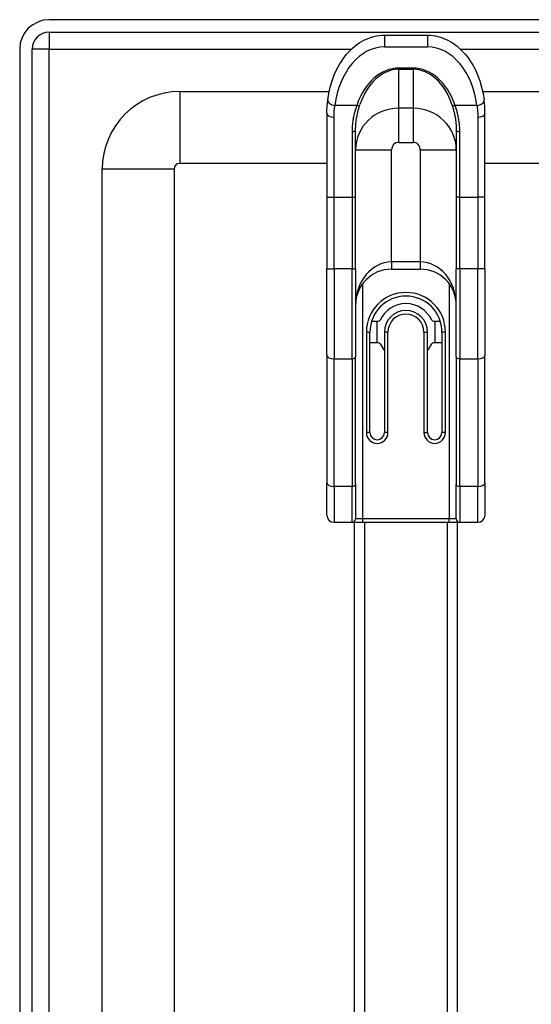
# Model space of a CAD drawing. Header units: inches. Extents: x 7 to 174, y 10 to 93.
# Tile 61 of 132: x 6.63 to 9.43, y 65.38 to 70.78. Entities that reach past the tile are written whole.
import ezdxf

# ---------------------------------------------------------------- set-up
doc = ezdxf.new("R2010")
doc.units = ezdxf.units.IN
doc.header["$MEASUREMENT"] = 0
doc.layers.add('Visible Edges(ANSI)', color=7, linetype='Continuous', lineweight=25)
doc.layers.add('Visible Tangent Edges(ANSI)', color=7, linetype='Continuous', lineweight=25)

msp = doc.modelspace()

# ---------------------------------------------------------------- linework, layer by layer
at = {"layer": 'Visible Edges(ANSI)'}
for p, q in [((42.3866, 70.7787), (6.7906, 70.7787)), ((6.7906, 70.7107), (42.3866, 70.7107)), ((8.6265, 70.6938), (8.8627, 70.6938)), ((6.6296, 70.6177), (6.6296, 29.1367)), ((6.6976, 29.1367), (6.6976, 70.6177)), ((7.5063, 70.385), (8.3242, 70.385)), ((9.1649, 70.385), (24.2206, 70.385)), ((8.3115, 70.2658), (8.3115, 69.8066)), ((9.1776, 69.8066), (9.1776, 70.2658)), ((8.469, 69.8066), (8.469, 70.1733)), ((9.0202, 70.1733), (9.0202, 69.8066)), ((7.0816, 50.8426), (7.0816, 69.9603)), ((7.4753, 69.9603), (7.4753, 50.8892)), ((8.3115, 69.9913), (7.5063, 69.9913)), ((24.2047, 69.9913), (9.1776, 69.9913)), ((8.3115, 69.8066), (8.3115, 69.4123)), ((8.469, 69.4123), (8.469, 69.8066)), ((9.0202, 69.8066), (9.0202, 69.4123)), ((9.1776, 69.4123), (9.1776, 69.8066)), ((8.3115, 68.9398), (8.3115, 69.4123)), ((8.469, 69.4123), (8.469, 68.93)), ((8.6658, 69.4112), (8.8233, 69.4112)), ((9.0202, 68.93), (9.0202, 69.4123)), ((9.1776, 69.4123), (9.1776, 68.9398)), ((8.5568, 69.1258), (8.5943, 69.1258)), ((8.5871, 69.0077), (8.5871, 69.1258)), ((8.8949, 69.1258), (8.9324, 69.1258)), ((8.902, 69.1258), (8.902, 69.0077)), ((8.5477, 68.5155), (8.5477, 69.0667)), ((8.6265, 69.0667), (8.6265, 68.5155)), ((8.8627, 68.5155), (8.8627, 69.0667)), ((8.9414, 69.0667), (8.9414, 68.5155)), ((8.5943, 69.0077), (8.5477, 69.0077)), ((8.9414, 69.0077), (8.8949, 69.0077)), ((8.3115, 68.9398), (8.3115, 68.2399)), ((8.469, 68.2301), (8.469, 68.93)), ((9.0202, 68.93), (9.0202, 68.2301)), ((9.1776, 68.2399), (9.1776, 68.9398)), ((8.3115, 68.0628), (8.3115, 68.2399)), ((8.469, 68.2301), (8.469, 68.0431)), ((9.0202, 68.0431), (9.0202, 68.2301)), ((9.1776, 68.2399), (9.1776, 68.0628)), ((8.3509, 68.0234), (8.4493, 68.0234)), ((8.4493, 68.0234), (8.5083, 68.0234)), ((8.4636, 50.8495), (8.4636, 68.0234)), ((8.5083, 68.0234), (8.9808, 68.0234)), ((8.9808, 68.0234), (9.0398, 68.0234)), ((9.0256, 68.0234), (9.0256, 50.752)), ((9.0398, 68.0234), (9.1383, 68.0234))]:
    msp.add_line(p, q, dxfattribs=at)
at = {"layer": 'Visible Edges(ANSI)', "flags": 128}
for points in [[(8.3164, 70.339), (8.3221, 70.3745), (8.33, 70.4093), (8.34, 70.4431), (8.3521, 70.4757), (8.3662, 70.5068), (8.3823, 70.5362), (8.3911, 70.5502), (8.4003, 70.5638), (8.4099, 70.5768), (8.42, 70.5892), (8.4305, 70.6011), (8.4414, 70.6124), (8.4527, 70.6231), (8.4644, 70.6331), (8.4765, 70.6424), (8.4889, 70.651), (8.5016, 70.6589), (8.5147, 70.6661), (8.528, 70.6725), (8.5416, 70.6781), (8.5553, 70.6828), (8.5693, 70.6867), (8.5835, 70.6898), (8.5977, 70.692), (8.6121, 70.6934), (8.6265, 70.6938)], [(8.8627, 70.6938), (8.8771, 70.6934), (8.8914, 70.692), (8.9057, 70.6898), (8.9198, 70.6868), (8.9338, 70.6828), (8.9476, 70.6781), (8.9612, 70.6725), (8.9745, 70.6661), (8.9875, 70.6589), (9.0002, 70.651), (9.0126, 70.6424), (9.0247, 70.6331), (9.0364, 70.6231), (9.0477, 70.6124), (9.0586, 70.6011), (9.0691, 70.5892), (9.0792, 70.5768), (9.0889, 70.5638), (9.0981, 70.5502), (9.1068, 70.5362), (9.1229, 70.5068), (9.137, 70.4757), (9.1491, 70.4431), (9.1592, 70.4093), (9.1671, 70.3745), (9.1728, 70.339)], [(8.3115, 70.2658), (8.3118, 70.2847), (8.3128, 70.3033), (8.3164, 70.339)], [(9.1776, 70.2658), (9.1773, 70.2847), (9.1763, 70.3033), (9.1728, 70.339)]]:
    msp.add_lwpolyline(points, dxfattribs=at)
at = {"layer": 'Visible Edges(ANSI)'}
for centre, radius, start, end in [((6.7906, 70.6177), 0.161, 90, 180), ((6.7906, 70.6177), 0.093, 90, 180), ((7.5063, 69.9603), 0.4247, 90, 180), ((7.5063, 69.9603), 0.031, 90, 180), ((8.6658, 69.2143), 0.1969, 90, 180), ((8.8233, 69.2143), 0.1969, 0, 90), ((8.7446, 69.0667), 0.1969, 0, 180), ((8.7446, 69.0667), 0.1555, 24.6243, 155.3757), ((8.7446, 69.0667), 0.1181, 0, 180), ((8.5943, 69.1356), 0.00984, 270, 335.3757), ((8.8949, 69.1356), 0.00984, 204.6243, 270), ((8.5943, 68.9978), 0.00984, 24.6243, 90), ((8.7446, 69.0667), 0.1555, 204.6243, 220.5804), ((8.7446, 69.0667), 0.1555, 319.4196, 335.3757), ((8.8949, 68.9978), 0.00984, 90, 155.3757), ((8.5871, 68.5155), 0.0394, 180, 0), ((8.902, 68.5155), 0.0394, 180, 0), ((8.3509, 68.0628), 0.0394, 180, 270), ((9.1383, 68.0628), 0.0394, 270, 0), ((8.4493, 68.0431), 0.0197, 270, 0), ((9.0398, 68.0431), 0.0197, 180, 270)]:
    msp.add_arc(centre, radius, start, end, dxfattribs=at)
at = {"layer": 'Visible Tangent Edges(ANSI)'}
for p, q in [((6.7906, 70.7107), (6.7906, 70.6177)), ((8.6265, 70.6938), (8.6265, 70.6293)), ((8.8627, 70.6938), (8.8627, 70.6293)), ((6.7906, 70.6177), (6.6976, 70.6177)), ((6.7906, 70.6177), (8.4469, 70.6177)), ((6.7906, 29.1367), (6.7906, 70.6177)), ((8.6265, 70.6293), (8.8627, 70.6293)), ((9.0422, 70.6177), (42.3866, 70.6177)), ((8.7839, 70.5131), (8.7052, 70.5131)), ((8.7052, 70.5131), (8.7052, 70.5069)), ((8.7052, 70.2939), (8.7052, 70.5069)), ((8.7052, 70.5069), (8.7839, 70.5069)), ((8.7839, 70.5131), (8.7839, 70.5069)), ((8.7839, 70.5069), (8.7839, 70.2939)), ((7.5063, 70.385), (7.5063, 69.9913)), ((8.4751, 70.3088), (8.3554, 70.3088)), ((8.7839, 70.2939), (8.7052, 70.2939)), ((8.7052, 70.1061), (8.7052, 70.2939)), ((8.7839, 70.2939), (8.7839, 70.1061)), ((9.1337, 70.3088), (9.0141, 70.3088)), ((8.3509, 69.8066), (8.3509, 70.2439)), ((9.1383, 70.2439), (9.1383, 69.8066)), ((8.4493, 70.1644), (8.4493, 69.8066)), ((9.0398, 69.8066), (9.0398, 70.1644)), ((8.469, 70.0648), (8.6658, 70.0648)), ((8.6658, 69.4506), (8.6658, 70.0648)), ((8.7052, 70.1061), (8.7839, 70.1061)), ((8.8233, 70.0648), (9.0202, 70.0648)), ((8.8233, 70.0648), (8.8233, 69.4506)), ((7.0816, 69.9603), (7.4753, 69.9603)), ((8.3115, 69.8066), (8.3509, 69.8066)), ((8.3509, 69.4123), (8.3509, 69.8066)), ((8.3509, 69.8066), (8.4493, 69.8066)), ((8.4493, 69.8066), (8.4493, 69.4123)), ((8.4493, 69.8066), (8.469, 69.8066)), ((9.0398, 69.8066), (9.0202, 69.8066)), ((9.0398, 69.8066), (9.1383, 69.8066)), ((9.0398, 69.4123), (9.0398, 69.8066)), ((9.1776, 69.8066), (9.1383, 69.8066)), ((9.1383, 69.8066), (9.1383, 69.4123)), ((8.3115, 69.4123), (8.3509, 69.4123)), ((8.3509, 69.4123), (8.3509, 68.9202)), ((8.4493, 69.4123), (8.3509, 69.4123)), ((8.4493, 68.9202), (8.4493, 69.4123)), ((8.4493, 69.4123), (8.469, 69.4123)), ((8.6658, 69.4506), (8.6658, 69.4112)), ((8.8233, 69.4506), (8.6658, 69.4506)), ((8.8233, 69.4506), (8.8233, 69.4112)), ((9.0398, 69.4123), (9.0202, 69.4123)), ((9.0398, 69.4123), (9.0398, 68.9202)), ((9.1383, 69.4123), (9.0398, 69.4123)), ((9.1776, 69.4123), (9.1383, 69.4123)), ((9.1383, 68.9202), (9.1383, 69.4123)), ((8.5083, 68.0431), (8.5083, 69.3325)), ((8.9808, 69.3325), (8.9808, 68.0431)), ((8.528, 69.0667), (8.528, 68.5155)), ((8.528, 69.0667), (8.5477, 69.0667)), ((8.6461, 69.0667), (8.6265, 69.0667)), ((8.6461, 68.5155), (8.6461, 69.0667)), ((8.843, 69.0667), (8.843, 68.5155)), ((8.843, 69.0667), (8.8627, 69.0667)), ((8.9611, 69.0667), (8.9414, 69.0667)), ((8.9611, 68.5155), (8.9611, 69.0667)), ((8.3509, 68.2202), (8.3509, 68.9202)), ((8.3509, 68.9202), (8.4493, 68.9202)), ((8.4493, 68.9202), (8.4493, 68.2202)), ((9.0398, 68.2202), (9.0398, 68.9202)), ((9.0398, 68.9202), (9.1383, 68.9202)), ((9.1383, 68.9202), (9.1383, 68.2202)), ((8.5477, 68.5155), (8.528, 68.5155)), ((8.6461, 68.5155), (8.6265, 68.5155)), ((8.843, 68.5155), (8.8627, 68.5155)), ((8.9611, 68.5155), (8.9414, 68.5155)), ((8.3509, 68.2202), (8.3509, 68.0234)), ((8.4493, 68.2202), (8.3509, 68.2202)), ((8.4493, 68.0234), (8.4493, 68.2202)), ((9.1383, 68.2202), (9.0398, 68.2202)), ((9.0398, 68.2202), (9.0398, 68.0234)), ((9.1383, 68.0234), (9.1383, 68.2202)), ((8.5083, 68.0431), (8.469, 68.0431)), ((8.5083, 68.0234), (8.5083, 68.0431)), ((8.9808, 68.0431), (8.5083, 68.0431)), ((8.5174, 68.0234), (8.5174, 50.8866)), ((8.9717, 50.974), (8.9717, 68.0234)), ((8.9808, 68.0234), (8.9808, 68.0431)), ((9.0202, 68.0431), (8.9808, 68.0431))]:
    msp.add_line(p, q, dxfattribs=at)
at = {"layer": 'Visible Tangent Edges(ANSI)', "flags": 128}
for points in [[(8.3509, 70.2439), (8.3509, 70.2467), (8.3509, 70.2495), (8.3509, 70.2523), (8.351, 70.2551), (8.3511, 70.2579), (8.3512, 70.2606), (8.3513, 70.2634), (8.3514, 70.2661), (8.3516, 70.2689), (8.3517, 70.2716), (8.3519, 70.2743), (8.3521, 70.277), (8.3523, 70.2797), (8.3525, 70.2824), (8.3527, 70.2851), (8.353, 70.2878), (8.3532, 70.2905), (8.3535, 70.2931), (8.3538, 70.2958), (8.3541, 70.2984), (8.3544, 70.301), (8.3547, 70.3036), (8.355, 70.3062), (8.3554, 70.3088)], [(8.4751, 70.3088), (8.4732, 70.3034), (8.4714, 70.2979), (8.4696, 70.2923), (8.4679, 70.2867), (8.4662, 70.281), (8.4646, 70.2753), (8.4631, 70.2695), (8.4616, 70.2637), (8.4602, 70.2578), (8.4589, 70.2519), (8.4577, 70.2459), (8.4565, 70.2399), (8.4554, 70.2338), (8.4544, 70.2277), (8.4535, 70.2216), (8.4526, 70.2154), (8.4519, 70.2091), (8.4512, 70.2028), (8.4506, 70.1965), (8.4502, 70.1901), (8.4498, 70.1837), (8.4495, 70.1773), (8.4493, 70.1709), (8.4493, 70.1644)], [(8.469, 70.1733), (8.469, 70.1796), (8.4692, 70.1858), (8.4694, 70.192), (8.4698, 70.1982), (8.4702, 70.2043), (8.4707, 70.2105), (8.4713, 70.2165), (8.472, 70.2226), (8.4728, 70.2286), (8.4737, 70.2345), (8.4746, 70.2404), (8.4756, 70.2463), (8.4767, 70.2521), (8.4779, 70.2579), (8.4791, 70.2636), (8.4804, 70.2693), (8.4817, 70.275), (8.4831, 70.2806), (8.4846, 70.2861), (8.4861, 70.2916), (8.4877, 70.2971), (8.4894, 70.3025), (8.491, 70.3079), (8.4928, 70.3132)], [(8.9964, 70.3132), (8.9981, 70.3079), (8.9998, 70.3025), (9.0014, 70.2971), (9.003, 70.2917), (9.0045, 70.2862), (9.006, 70.2806), (9.0074, 70.275), (9.0088, 70.2693), (9.0101, 70.2636), (9.0113, 70.2579), (9.0124, 70.2521), (9.0135, 70.2462), (9.0145, 70.2403), (9.0155, 70.2344), (9.0163, 70.2285), (9.0171, 70.2225), (9.0178, 70.2164), (9.0184, 70.2104), (9.0189, 70.2043), (9.0194, 70.1981), (9.0197, 70.192), (9.02, 70.1858), (9.0201, 70.1795), (9.0202, 70.1733)], [(9.0398, 70.1644), (9.0398, 70.1708), (9.0396, 70.1773), (9.0394, 70.1837), (9.039, 70.1901), (9.0385, 70.1964), (9.038, 70.2027), (9.0373, 70.209), (9.0365, 70.2153), (9.0357, 70.2215), (9.0348, 70.2276), (9.0338, 70.2337), (9.0327, 70.2398), (9.0315, 70.2458), (9.0302, 70.2518), (9.0289, 70.2578), (9.0275, 70.2637), (9.026, 70.2695), (9.0245, 70.2753), (9.0229, 70.281), (9.0213, 70.2867), (9.0195, 70.2923), (9.0178, 70.2979), (9.0159, 70.3034), (9.0141, 70.3088)], [(9.1337, 70.3088), (9.1341, 70.3062), (9.1344, 70.3036), (9.1347, 70.301), (9.1351, 70.2984), (9.1354, 70.2958), (9.1356, 70.2931), (9.1359, 70.2905), (9.1362, 70.2878), (9.1364, 70.2851), (9.1366, 70.2824), (9.1369, 70.2797), (9.1371, 70.277), (9.1372, 70.2743), (9.1374, 70.2716), (9.1376, 70.2689), (9.1377, 70.2661), (9.1378, 70.2634), (9.138, 70.2606), (9.1381, 70.2579), (9.1381, 70.2551), (9.1382, 70.2523), (9.1382, 70.2495), (9.1383, 70.2467), (9.1383, 70.2439)]]:
    msp.add_lwpolyline(points, dxfattribs=at)
at = {"layer": 'Visible Tangent Edges(ANSI)'}
for centre, radius, start, end in [((8.7446, 69.0667), 0.2165, 0, 180), ((8.7446, 69.0667), 0.0984, 0, 180), ((8.5871, 68.5155), 0.0591, 180, 0), ((8.902, 68.5155), 0.0591, 180, 0)]:
    msp.add_arc(centre, radius, start, end, dxfattribs=at)
for centre, major_axis, ratio, start_param, end_param in [((8.6265, 70.2382), (0, 0.3911), 0.704686, 0, 1.389268), ((8.8627, 70.2382), (0, 0.3911), 0.704686, 4.893918, 6.283185), ((8.7052, 70.15), (0, 0.3631), 0.704686, 0, 1.117974), ((8.7052, 70.1625), (0, 0.3444), 0.685941, 0, 1.117974), ((8.7839, 70.15), (0, 0.3631), 0.704686, 5.165211, 6.283185), ((8.7839, 70.1625), (0, 0.3444), 0.685941, 5.165211, 6.283185), ((8.3554, 70.334), (-0.039, 0.0051), 0.634686, 0, 1.652706), ((9.1337, 70.334), (0.039, 0.0051), 0.634686, 4.630479, 6.283185), ((8.7052, 70.0648), (-0.2362, 0), 0.969519, 4.712389, 6.283185), ((8.4751, 70.3214), (0.0186, -0.0064), 0.616689, 4.920757, 6.115275), ((8.7839, 70.0648), (0.2362, 0), 0.969519, 0, 1.570796), ((9.0141, 70.3214), (-0.0186, -0.0064), 0.616689, 0.167911, 1.362428), ((8.3509, 70.2658), (-0.0394, 0), 0.55536, 0, 1.570796), ((9.1383, 70.2658), (0.0394, 0), 0.55536, 4.712389, 6.283185), ((8.4493, 70.1733), (0.0197, 0), 0.454333, 4.712389, 6.283185), ((9.0398, 70.1733), (-0.0197, 0), 0.454333, 0, 1.570796), ((8.7052, 70.0648), (0, 0.0413), 0.953717, 0, 1.570796), ((8.7839, 70.0648), (0, -0.0413), 0.953717, 1.570796, 3.141593), ((8.6658, 69.2143), (0, 0.2362), 0.833333, 0, 1.570796), ((8.8233, 69.2143), (0, 0.2362), 0.833333, 4.712389, 6.283185), ((8.3509, 68.9398), (-0.0394, 0), 0.5, 0, 1.570796), ((8.4493, 68.93), (0.0197, 0), 0.5, 4.712389, 6.283185), ((9.0398, 68.93), (-0.0197, 0), 0.5, 0, 1.570796), ((9.1383, 68.9398), (0.0394, 0), 0.5, 4.712389, 6.283185), ((8.3509, 68.2399), (-0.0394, 0), 0.5, 0, 1.570796), ((8.4493, 68.2301), (0.0197, 0), 0.5, 4.712389, 6.283185), ((9.0398, 68.2301), (-0.0197, 0), 0.5, 0, 1.570796), ((9.1383, 68.2399), (0.0394, 0), 0.5, 4.712389, 6.283185)]:
    msp.add_ellipse(centre, major_axis=major_axis, ratio=ratio, start_param=start_param, end_param=end_param, dxfattribs=at)

doc.saveas('drawing.dxf')
